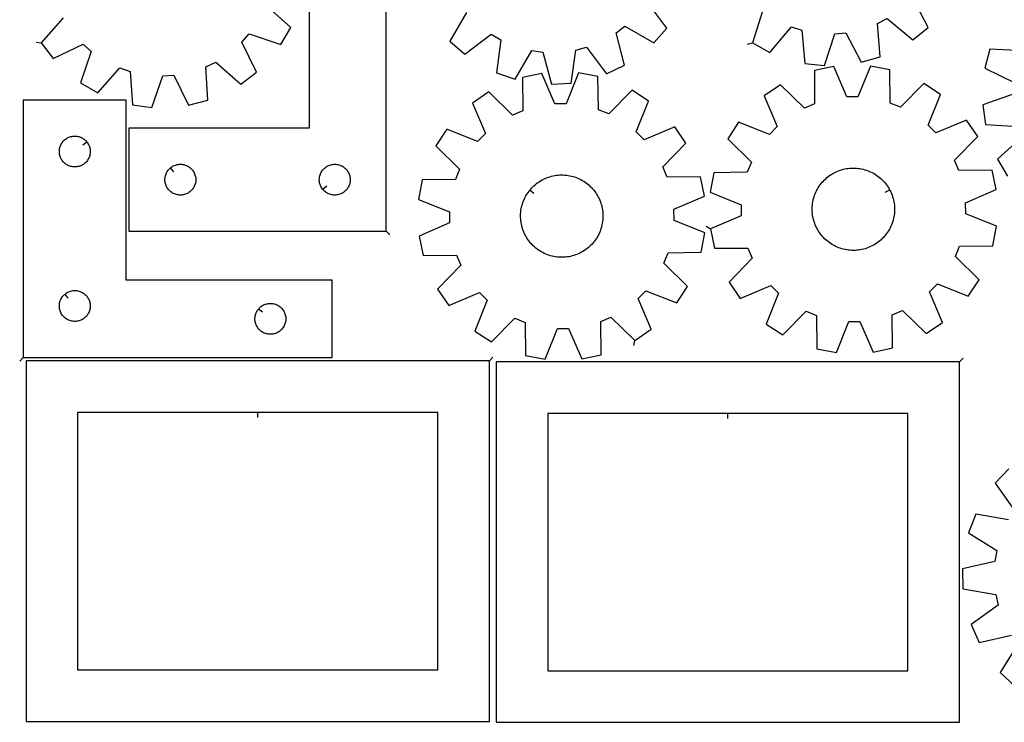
# Model space of a CAD drawing. Header units: millimetres. Extents: x 7 to 1243, y 7 to 1753.
# Tile 1 of 18: x 8 to 582, y 7 to 416. Entities that reach past the tile are written whole.
import ezdxf

# ---------------------------------------------------------------- set-up
doc = ezdxf.new("R2010")
doc.units = ezdxf.units.MM
doc.layers.add('CUT', color=7, linetype='CONTINUOUS', true_color=0x000000)
doc.layers.add('LEADIN', color=1, linetype='CONTINUOUS', true_color=0xff0000)

msp = doc.modelspace()

# ---------------------------------------------------------------- linework, layer by layer
at = {"layer": 'CUT'}
for points in [[(221.674105, 292.744775), (221.674105, 472.744775), (176.674105, 472.744775), (176.674105, 352.744775), (71.674105, 352.744775), (71.674105, 292.744775)], [(366.569791, 229.101522), (376.089124, 235.618251), (368.534652, 253.461243), (373.029782, 258.058688), (391.038249, 250.907636), (397.339122, 260.5712), (383.531482, 274.165004), (385.925075, 280.132701), (405.299318, 280.417532), (407.422479, 291.756741), (389.46376, 299.031823), (389.391413, 305.461244), (407.181879, 313.138595), (404.804097, 324.427157), (385.428351, 324.275952), (382.901078, 330.188277), (396.39933, 344.089341), (389.882601, 353.608675), (372.039608, 346.054203), (367.442164, 350.549332), (374.593216, 368.557799), (364.929652, 374.858672), (351.335848, 361.051032), (345.368151, 363.444625), (345.08332, 382.818868), (333.744111, 384.94203), (326.469029, 366.98331), (320.039608, 366.910963), (312.362256, 384.701429), (301.073695, 382.323648), (301.2249, 362.947901), (295.312575, 360.420628), (281.411511, 373.91888), (271.892177, 367.402151), (279.446649, 349.559159), (274.951519, 344.961714), (256.943053, 352.112766), (250.64218, 342.449202), (264.449819, 328.855398), (262.056227, 322.887702), (242.681984, 322.60287), (240.558822, 311.263662), (258.517541, 303.988579), (258.589889, 297.559158), (240.799423, 289.881807), (243.177204, 278.593245), (262.552951, 278.74445), (265.080224, 272.832126), (251.581972, 258.931061), (258.098701, 249.411728), (275.941693, 256.9662), (280.539138, 252.47107), (273.388086, 234.462603), (283.05165, 228.16173), (296.645454, 241.96937), (302.61315, 239.575777), (302.897982, 220.201534), (314.23719, 218.078373), (321.512272, 236.037092), (327.941693, 236.109439), (335.619045, 218.318973), (346.907607, 220.696755), (346.756402, 240.072501), (352.668726, 242.599774)], [(410.752224, 294.075906), (413.105322, 282.782173), (432.481353, 282.89102), (434.995695, 276.973185), (421.467085, 263.101662), (427.962989, 253.568105), (445.822453, 261.083552), (450.41006, 256.578383), (443.219656, 238.585592), (452.869423, 232.263609), (466.493379, 246.041498), (472.455829, 243.634865), (472.698305, 224.260045), (484.032846, 222.1121), (491.34717, 240.054872), (497.776734, 240.113164), (505.415175, 222.305957), (516.708908, 224.659055), (516.600061, 244.035085), (522.517896, 246.549427), (536.389419, 233.020818), (545.922976, 239.516721), (538.407529, 257.376186), (542.912698, 261.963793), (560.905489, 254.773389), (567.227473, 264.423156), (553.449584, 278.047112), (555.856217, 284.009562), (575.231036, 284.252038), (577.378981, 295.586578), (559.436209, 302.900903), (559.377917, 309.330467), (577.185125, 316.968908), (574.832027, 328.262641), (555.455996, 328.153794), (552.941654, 334.071629), (566.470263, 347.943152), (559.97436, 357.476709), (542.114895, 349.961262), (537.527289, 354.466431), (544.717692, 372.459222), (535.067926, 378.781205), (521.443969, 365.003316), (515.481519, 367.409949), (515.239043, 386.784769), (503.904503, 388.932714), (496.590178, 370.989942), (490.160614, 370.93165), (482.522173, 388.738857), (471.22844, 386.385759), (471.337287, 367.009729), (465.419452, 364.495386), (451.547929, 378.023996), (442.014372, 371.528092), (449.52982, 353.668628), (445.02465, 349.081021), (427.031859, 356.271425), (420.709876, 346.621658), (434.487765, 332.997702), (432.081132, 327.035252), (412.706313, 326.792776), (410.558367, 315.458236), (428.501139, 308.143911), (428.559431, 301.714347)], [(10.138022, 219.15231), (190.138022, 219.15231), (190.138022, 264.15231), (70.138022, 264.15231), (70.138022, 369.15231), (10.138022, 369.15231)], [(47.091392, 344.858793), (47.278202, 344.631163), (47.621249, 344.152442), (47.932251, 343.65231), (48.209877, 343.132908), (48.452938, 342.596461), (48.660394, 342.045265), (48.831355, 341.481682), (48.96509, 340.908123), (49.061026, 340.327046), (49.118753, 339.740938), (49.138022, 339.15231), (49.118753, 338.563682), (49.061026, 337.977575), (48.96509, 337.396497), (48.831355, 336.822939), (48.660394, 336.259355), (48.452938, 335.708159), (48.209877, 335.171712), (47.932251, 334.65231), (47.621249, 334.152178), (47.278202, 333.673457), (46.904581, 333.218198), (46.501983, 332.788349), (46.072135, 332.385752), (45.616875, 332.01213), (45.138155, 331.669084), (44.638022, 331.358082), (44.118621, 331.080456), (43.582173, 330.837394), (43.030978, 330.629939), (42.467394, 330.458978), (41.893835, 330.325243), (41.312758, 330.229307), (40.726651, 330.17158), (40.138022, 330.15231), (39.549394, 330.17158), (38.963287, 330.229307), (38.38221, 330.325243), (37.808651, 330.458978), (37.245067, 330.629939), (36.693872, 330.837394), (36.157424, 331.080456), (35.638022, 331.358082), (35.13789, 331.669084), (34.65917, 332.01213), (34.20391, 332.385752), (33.774061, 332.788349), (33.371464, 333.218198), (32.997842, 333.673457), (32.654796, 334.152178), (32.343794, 334.65231), (32.066168, 335.171712), (31.823107, 335.708159), (31.615651, 336.259355), (31.44469, 336.822939), (31.310955, 337.396497), (31.215019, 337.977575), (31.157292, 338.563682), (31.138022, 339.15231), (31.157292, 339.740938), (31.215019, 340.327046), (31.310955, 340.908123), (31.44469, 341.481682), (31.615651, 342.045265), (31.823107, 342.596461), (32.066168, 343.132908), (32.343794, 343.65231), (32.654796, 344.152442), (32.997842, 344.631163), (33.371464, 345.086423), (33.774061, 345.516271), (34.20391, 345.918869), (34.65917, 346.29249), (35.13789, 346.635537), (35.638022, 346.946539), (36.157424, 347.224165), (36.693872, 347.467226), (37.245067, 347.674681), (37.808651, 347.845643), (38.38221, 347.979378), (38.963287, 348.075314), (39.549394, 348.133041), (40.138022, 348.15231), (40.726651, 348.133041), (41.312758, 348.075314), (41.893835, 347.979378), (42.467394, 347.845643), (43.030978, 347.674681), (43.582173, 347.467226), (44.118621, 347.224165), (44.638022, 346.946539), (45.138155, 346.635537), (45.616875, 346.29249), (46.072135, 345.918869), (46.501983, 345.516271), (46.904581, 345.086423)], [(95.967622, 329.698145), (96.195252, 329.884956), (96.673973, 330.228002), (97.174105, 330.539004), (97.693507, 330.81663), (98.229954, 331.059691), (98.78115, 331.267147), (99.344734, 331.438108), (99.918292, 331.571843), (100.499369, 331.667779), (101.085477, 331.725506), (101.674105, 331.744775), (102.262733, 331.725506), (102.848841, 331.667779), (103.429918, 331.571843), (104.003476, 331.438108), (104.56706, 331.267147), (105.118256, 331.059691), (105.654703, 330.81663), (106.174105, 330.539004), (106.674237, 330.228002), (107.152958, 329.884956), (107.608217, 329.511334), (108.038066, 329.108736), (108.440663, 328.678888), (108.814285, 328.223628), (109.157332, 327.744908), (109.468334, 327.244775), (109.74596, 326.725374), (109.989021, 326.188926), (110.196476, 325.637731), (110.367437, 325.074147), (110.501173, 324.500588), (110.597109, 323.919511), (110.654835, 323.333404), (110.674105, 322.744775), (110.654835, 322.156147), (110.597109, 321.57004), (110.501173, 320.988963), (110.367437, 320.415404), (110.196476, 319.85182), (109.989021, 319.300625), (109.74596, 318.764177), (109.468334, 318.244775), (109.157332, 317.744643), (108.814285, 317.265923), (108.440663, 316.810663), (108.038066, 316.380814), (107.608217, 315.978217), (107.152958, 315.604595), (106.674237, 315.261549), (106.174105, 314.950547), (105.654703, 314.672921), (105.118256, 314.42986), (104.56706, 314.222404), (104.003476, 314.051443), (103.429918, 313.917708), (102.848841, 313.821772), (102.262733, 313.764045), (101.674105, 313.744775), (101.085477, 313.764045), (100.499369, 313.821772), (99.918292, 313.917708), (99.344734, 314.051443), (98.78115, 314.222404), (98.229954, 314.42986), (97.693507, 314.672921), (97.174105, 314.950547), (96.673973, 315.261549), (96.195252, 315.604595), (95.739993, 315.978217), (95.310144, 316.380814), (94.907547, 316.810663), (94.533925, 317.265923), (94.190878, 317.744643), (93.879876, 318.244775), (93.60225, 318.764177), (93.359189, 319.300625), (93.151734, 319.85182), (92.980773, 320.415404), (92.847037, 320.988963), (92.751101, 321.57004), (92.693375, 322.156147), (92.674105, 322.744775), (92.693375, 323.333404), (92.751101, 323.919511), (92.847037, 324.500588), (92.980773, 325.074147), (93.151734, 325.637731), (93.359189, 326.188926), (93.60225, 326.725374), (93.879876, 327.244775), (94.190878, 327.744908), (94.533925, 328.223628), (94.907547, 328.678888), (95.310144, 329.108736), (95.739993, 329.511334)], [(184.720736, 317.038293), (184.533925, 317.265923), (184.190878, 317.744643), (183.879876, 318.244775), (183.60225, 318.764177), (183.359189, 319.300625), (183.151734, 319.85182), (182.980773, 320.415404), (182.847037, 320.988963), (182.751101, 321.57004), (182.693375, 322.156147), (182.674105, 322.744775), (182.693375, 323.333404), (182.751101, 323.919511), (182.847037, 324.500588), (182.980773, 325.074147), (183.151734, 325.637731), (183.359189, 326.188926), (183.60225, 326.725374), (183.879876, 327.244775), (184.190878, 327.744908), (184.533925, 328.223628), (184.907547, 328.678888), (185.310144, 329.108736), (185.739993, 329.511334), (186.195252, 329.884956), (186.673973, 330.228002), (187.174105, 330.539004), (187.693507, 330.81663), (188.229954, 331.059691), (188.78115, 331.267147), (189.344734, 331.438108), (189.918292, 331.571843), (190.499369, 331.667779), (191.085477, 331.725506), (191.674105, 331.744775), (192.262733, 331.725506), (192.848841, 331.667779), (193.429918, 331.571843), (194.003476, 331.438108), (194.56706, 331.267147), (195.118256, 331.059691), (195.654703, 330.81663), (196.174105, 330.539004), (196.674237, 330.228002), (197.152958, 329.884956), (197.608217, 329.511334), (198.038066, 329.108736), (198.440663, 328.678888), (198.814285, 328.223628), (199.157332, 327.744908), (199.468334, 327.244775), (199.74596, 326.725374), (199.989021, 326.188926), (200.196476, 325.637731), (200.367437, 325.074147), (200.501173, 324.500588), (200.597109, 323.919511), (200.654835, 323.333404), (200.674105, 322.744775), (200.654835, 322.156147), (200.597109, 321.57004), (200.501173, 320.988963), (200.367437, 320.415404), (200.196476, 319.85182), (199.989021, 319.300625), (199.74596, 318.764177), (199.468334, 318.244775), (199.157332, 317.744643), (198.814285, 317.265923), (198.440663, 316.810663), (198.038066, 316.380814), (197.608217, 315.978217), (197.152958, 315.604595), (196.674237, 315.261549), (196.174105, 314.950547), (195.654703, 314.672921), (195.118256, 314.42986), (194.56706, 314.222404), (194.003476, 314.051443), (193.429918, 313.917708), (192.848841, 313.821772), (192.262733, 313.764045), (191.674105, 313.744775), (191.085477, 313.764045), (190.499369, 313.821772), (189.918292, 313.917708), (189.344734, 314.051443), (188.78115, 314.222404), (188.229954, 314.42986), (187.693507, 314.672921), (187.174105, 314.950547), (186.673973, 315.261549), (186.195252, 315.604595), (185.739993, 315.978217), (185.310144, 316.380814), (184.907547, 316.810663)], [(515.121569, 316.850045), (515.352684, 316.418467), (515.779323, 315.537176), (516.16966, 314.639216), (516.523047, 313.726082), (516.838893, 312.799294), (517.116674, 311.860394), (517.355928, 310.910946), (517.556256, 309.952528), (517.717325, 308.986738), (517.838866, 308.015181), (517.920678, 307.039475), (517.962625, 306.061244), (517.964635, 305.082116), (517.926707, 304.103721), (517.848903, 303.127688), (517.731352, 302.15564), (517.574252, 301.189196), (517.377861, 300.229963), (517.142509, 299.27954), (516.868586, 298.339508), (516.556548, 297.41143), (516.206915, 296.496853), (515.820269, 295.597297), (515.397253, 294.714261), (514.938571, 293.849214), (514.444987, 293.003596), (513.917322, 292.178815), (513.356454, 291.376242), (512.763318, 290.597215), (512.138899, 289.843028), (511.484239, 289.114939), (510.800425, 288.414158), (510.088596, 287.741852), (509.349937, 287.09914), (508.585678, 286.487092), (507.79709, 285.906727), (506.985486, 285.359009), (506.152217, 284.844852), (505.29867, 284.36511), (504.426265, 283.920583), (503.536454, 283.51201), (502.630719, 283.140071), (501.710566, 282.805385), (500.777528, 282.508509), (499.833158, 282.249938), (498.879026, 282.030101), (497.916722, 281.849365), (496.947846, 281.70803), (495.974012, 281.606332), (494.996841, 281.544441), (494.017958, 281.522458), (493.038993, 281.54042), (492.061575, 281.598298), (491.087331, 281.695996), (490.117884, 281.83335), (489.154845, 282.010133), (488.199819, 282.226049), (487.254394, 282.480739), (486.320145, 282.773781), (485.398626, 283.104685), (484.49137, 283.472901), (483.599889, 283.877816), (482.725666, 284.318757), (481.870155, 284.794989), (481.034782, 285.30572), (480.220935, 285.8501), (479.429971, 286.427222), (478.663204, 287.036126), (477.921912, 287.675799), (477.207328, 288.345176), (476.520642, 289.043142), (475.862996, 289.768537), (475.235486, 290.520152), (474.639155, 291.296737), (474.074996, 292.097), (473.543948, 292.919607), (473.046895, 293.763191), (472.584665, 294.626347), (472.158025, 295.507638), (471.767688, 296.405598), (471.414302, 297.318732), (471.098455, 298.24552), (470.820674, 299.184419), (470.58142, 300.133868), (470.381092, 301.092285), (470.220023, 302.058076), (470.098482, 303.029633), (470.01667, 304.005339), (469.974724, 304.98357), (469.972713, 305.962698), (470.010642, 306.941093), (470.088446, 307.917126), (470.205996, 308.889174), (470.363097, 309.855618), (470.559487, 310.81485), (470.79484, 311.765274), (471.068763, 312.705306), (471.3808, 313.633384), (471.730433, 314.547961), (472.117079, 315.447517), (472.540095, 316.330553), (472.998777, 317.195599), (473.492361, 318.041217), (474.020026, 318.865999), (474.580894, 319.668572), (475.174031, 320.447599), (475.798449, 321.201786), (476.45311, 321.929875), (477.136924, 322.630656), (477.848752, 323.302962), (478.587411, 323.945673), (479.35167, 324.557722), (480.140258, 325.138087), (480.951862, 325.685805), (481.785131, 326.199962), (482.638679, 326.679704), (483.511084, 327.124231), (484.400894, 327.532804), (485.30663, 327.904743), (486.226782, 328.239429), (487.15982, 328.536305), (488.104191, 328.794876), (489.058322, 329.014713), (490.020627, 329.195449), (490.989502, 329.336784), (491.963336, 329.438481), (492.940508, 329.500373), (493.919391, 329.522356), (494.898356, 329.504394), (495.875774, 329.446516), (496.850017, 329.348818), (497.819465, 329.211464), (498.782503, 329.034681), (499.73753, 328.818765), (500.682954, 328.564074), (501.617204, 328.271033), (502.538723, 327.940129), (503.445978, 327.571913), (504.337459, 327.166997), (505.211683, 326.726057), (506.067193, 326.249825), (506.902567, 325.739094), (507.716413, 325.194714), (508.507378, 324.617592), (509.274144, 324.008688), (510.015436, 323.369015), (510.73002, 322.699638), (511.416706, 322.001672), (512.074352, 321.276277), (512.701863, 320.524662), (513.298194, 319.748077), (513.862353, 318.947814), (514.3934, 318.125207), (514.890453, 317.281623)], [(305.397214, 316.677417), (305.706667, 317.056775), (306.356006, 317.789615), (307.034696, 318.495359), (307.741607, 319.172833), (308.475563, 319.82091), (309.235343, 320.43851), (310.019681, 321.024606), (310.827273, 321.578223), (311.656774, 322.098438), (312.506803, 322.584385), (313.375946, 323.035257), (314.262756, 323.450303), (315.165758, 323.828831), (316.083447, 324.170213), (317.014297, 324.473879), (317.956759, 324.739324), (318.909263, 324.966107), (319.870225, 325.153849), (320.838045, 325.302239), (321.811113, 325.41103), (322.787807, 325.48004), (323.766504, 325.509154), (324.745574, 325.498325), (325.723388, 325.44757), (326.698317, 325.356973), (327.66874, 325.226686), (328.633041, 325.056925), (329.589615, 324.847973), (330.53687, 324.600178), (331.47323, 324.313951), (332.397136, 323.98977), (333.30705, 323.628174), (334.201457, 323.229764), (335.07887, 322.795205), (335.937828, 322.325219), (336.7769, 321.820588), (337.594692, 321.282153), (338.38984, 320.710809), (339.161023, 320.107508), (339.906956, 319.473253), (340.626398, 318.8091), (341.318151, 318.116156), (341.981065, 317.395572), (342.614035, 316.648549), (343.216008, 315.876329), (343.785983, 315.080198), (344.32301, 314.261482), (344.826196, 313.421542), (345.294704, 312.561777), (345.727753, 311.683617), (346.124622, 310.788526), (346.484652, 309.877991), (346.807243, 308.953528), (347.091858, 308.016678), (347.338023, 307.068997), (347.545329, 306.112065), (347.71343, 305.147473), (347.842047, 304.176828), (347.930966, 303.201744), (347.980038, 302.223845), (347.989183, 301.244758), (347.958384, 300.266112), (347.887694, 299.289538), (347.777229, 298.316659), (347.627173, 297.349096), (347.437777, 296.388458), (347.209356, 295.436346), (346.94229, 294.494342), (346.637022, 293.564016), (346.294062, 292.646915), (345.91398, 291.744567), (345.497409, 290.858472), (345.045042, 289.990106), (344.557633, 289.140914), (344.035991, 288.31231), (343.480986, 287.505672), (342.893541, 286.722343), (342.274634, 285.963628), (341.625296, 285.230788), (340.946606, 284.525043), (340.239694, 283.847569), (339.505738, 283.199492), (338.745959, 282.581892), (337.96162, 281.995796), (337.154029, 281.44218), (336.324528, 280.921965), (335.474498, 280.436017), (334.605355, 279.985145), (333.718545, 279.570099), (332.815544, 279.191571), (331.897854, 278.850189), (330.967004, 278.546523), (330.024543, 278.281078), (329.072038, 278.054296), (328.111076, 277.866553), (327.143256, 277.718163), (326.170189, 277.609372), (325.193494, 277.540362), (324.214797, 277.511248), (323.235727, 277.522077), (322.257914, 277.572832), (321.282985, 277.663429), (320.312562, 277.793716), (319.348261, 277.963477), (318.391687, 278.172429), (317.444431, 278.420225), (316.508072, 278.706451), (315.584166, 279.030632), (314.674252, 279.392228), (313.779844, 279.790638), (312.902431, 280.225197), (312.043474, 280.695183), (311.204401, 281.199814), (310.38661, 281.738249), (309.591461, 282.309593), (308.820279, 282.912895), (308.074346, 283.547149), (307.354904, 284.211302), (306.66315, 284.904247), (306.000237, 285.62483), (305.367267, 286.371854), (304.765293, 287.144073), (304.195319, 287.940204), (303.658291, 288.758921), (303.155105, 289.59886), (302.686598, 290.458625), (302.253549, 291.336785), (301.856679, 292.231877), (301.496649, 293.142412), (301.174059, 294.066874), (300.889444, 295.003725), (300.643279, 295.951405), (300.435973, 296.908337), (300.267872, 297.872929), (300.139255, 298.843574), (300.050336, 299.818658), (300.001263, 300.796558), (299.992119, 301.775645), (300.022917, 302.75429), (300.093608, 303.730865), (300.204073, 304.703743), (300.354128, 305.671306), (300.543524, 306.631944), (300.771945, 307.584057), (301.039012, 308.52606), (301.344279, 309.456386), (301.687239, 310.373487), (302.067321, 311.275836), (302.483892, 312.16193), (302.936259, 313.030296), (303.423669, 313.879488), (303.945311, 314.708092), (304.500316, 315.51473), (305.08776, 316.298059)], [(34.43154, 256.105679), (34.65917, 256.29249), (35.13789, 256.635537), (35.638022, 256.946539), (36.157424, 257.224165), (36.693872, 257.467226), (37.245067, 257.674681), (37.808651, 257.845643), (38.38221, 257.979378), (38.963287, 258.075314), (39.549394, 258.133041), (40.138022, 258.15231), (40.726651, 258.133041), (41.312758, 258.075314), (41.893835, 257.979378), (42.467394, 257.845643), (43.030978, 257.674681), (43.582173, 257.467226), (44.118621, 257.224165), (44.638022, 256.946539), (45.138155, 256.635537), (45.616875, 256.29249), (46.072135, 255.918869), (46.501983, 255.516271), (46.904581, 255.086423), (47.278202, 254.631163), (47.621249, 254.152442), (47.932251, 253.65231), (48.209877, 253.132908), (48.452938, 252.596461), (48.660394, 252.045265), (48.831355, 251.481682), (48.96509, 250.908123), (49.061026, 250.327046), (49.118753, 249.740938), (49.138022, 249.15231), (49.118753, 248.563682), (49.061026, 247.977575), (48.96509, 247.396497), (48.831355, 246.822939), (48.660394, 246.259355), (48.452938, 245.708159), (48.209877, 245.171712), (47.932251, 244.65231), (47.621249, 244.152178), (47.278202, 243.673457), (46.904581, 243.218198), (46.501983, 242.788349), (46.072135, 242.385752), (45.616875, 242.01213), (45.138155, 241.669084), (44.638022, 241.358082), (44.118621, 241.080456), (43.582173, 240.837394), (43.030978, 240.629939), (42.467394, 240.458978), (41.893835, 240.325243), (41.312758, 240.229307), (40.726651, 240.17158), (40.138022, 240.15231), (39.549394, 240.17158), (38.963287, 240.229307), (38.38221, 240.325243), (37.808651, 240.458978), (37.245067, 240.629939), (36.693872, 240.837394), (36.157424, 241.080456), (35.638022, 241.358082), (35.13789, 241.669084), (34.65917, 242.01213), (34.20391, 242.385752), (33.774061, 242.788349), (33.371464, 243.218198), (32.997842, 243.673457), (32.654796, 244.152178), (32.343794, 244.65231), (32.066168, 245.171712), (31.823107, 245.708159), (31.615651, 246.259355), (31.44469, 246.822939), (31.310955, 247.396497), (31.215019, 247.977575), (31.157292, 248.563682), (31.138022, 249.15231), (31.157292, 249.740938), (31.215019, 250.327046), (31.310955, 250.908123), (31.44469, 251.481682), (31.615651, 252.045265), (31.823107, 252.596461), (32.066168, 253.132908), (32.343794, 253.65231), (32.654796, 254.152442), (32.997842, 254.631163), (33.371464, 255.086423), (33.774061, 255.516271), (34.20391, 255.918869)], [(147.184653, 247.358793), (147.371464, 247.586423), (147.774061, 248.016271), (148.20391, 248.418869), (148.65917, 248.79249), (149.13789, 249.135537), (149.638022, 249.446539), (150.157424, 249.724165), (150.693872, 249.967226), (151.245067, 250.174681), (151.808651, 250.345643), (152.38221, 250.479378), (152.963287, 250.575314), (153.549394, 250.633041), (154.138022, 250.65231), (154.726651, 250.633041), (155.312758, 250.575314), (155.893835, 250.479378), (156.467394, 250.345643), (157.030978, 250.174681), (157.582173, 249.967226), (158.118621, 249.724165), (158.638022, 249.446539), (159.138155, 249.135537), (159.616875, 248.79249), (160.072135, 248.418869), (160.501983, 248.016271), (160.904581, 247.586423), (161.278202, 247.131163), (161.621249, 246.652442), (161.932251, 246.15231), (162.209877, 245.632908), (162.452938, 245.096461), (162.660394, 244.545265), (162.831355, 243.981682), (162.96509, 243.408123), (163.061026, 242.827046), (163.118753, 242.240938), (163.138022, 241.65231), (163.118753, 241.063682), (163.061026, 240.477575), (162.96509, 239.896497), (162.831355, 239.322939), (162.660394, 238.759355), (162.452938, 238.208159), (162.209877, 237.671712), (161.932251, 237.15231), (161.621249, 236.652178), (161.278202, 236.173457), (160.904581, 235.718198), (160.501983, 235.288349), (160.072135, 234.885752), (159.616875, 234.51213), (159.138155, 234.169084), (158.638022, 233.858082), (158.118621, 233.580456), (157.582173, 233.337394), (157.030978, 233.129939), (156.467394, 232.958978), (155.893835, 232.825243), (155.312758, 232.729307), (154.726651, 232.67158), (154.138022, 232.65231), (153.549394, 232.67158), (152.963287, 232.729307), (152.38221, 232.825243), (151.808651, 232.958978), (151.245067, 233.129939), (150.693872, 233.337394), (150.157424, 233.580456), (149.638022, 233.858082), (149.13789, 234.169084), (148.65917, 234.51213), (148.20391, 234.885752), (147.774061, 235.288349), (147.371464, 235.718198), (146.997842, 236.173457), (146.654796, 236.652178), (146.343794, 237.15231), (146.066168, 237.671712), (145.823107, 238.208159), (145.615651, 238.759355), (145.44469, 239.322939), (145.310955, 239.896497), (145.215019, 240.477575), (145.157292, 241.063682), (145.138022, 241.65231), (145.157292, 242.240938), (145.215019, 242.827046), (145.310955, 243.408123), (145.44469, 243.981682), (145.615651, 244.545265), (145.823107, 245.096461), (146.066168, 245.632908), (146.343794, 246.15231), (146.654796, 246.652442), (146.997842, 247.131163)], [(281.777063, 217.103844), (11.777063, 217.103844), (11.777063, 7.103844), (281.777063, 7.103844)], [(555.802209, 216.547691), (285.802209, 216.547691), (285.802209, 6.547691), (555.802209, 6.547691)], [(146.777063, 187.103844), (41.777063, 187.103844), (41.777063, 37.103844), (251.777063, 37.103844), (251.777063, 187.103844)], [(420.802209, 186.547691), (315.802209, 186.547691), (315.802209, 36.547691), (525.802209, 36.547691), (525.802209, 186.547691)]]:
    msp.add_lwpolyline(points, close=True, dxfattribs=at)
for points in [[(268.481214, 420.219992), (258.76576, 403.455375), (267.40047, 395.805065), (282.872733, 407.469177), (288.424739, 404.226043), (285.864372, 385.019614), (296.76945, 381.256008), (306.600295, 397.953221), (312.970773, 397.081618), (317.955284, 378.35738), (329.470533, 379.053455), (332.163302, 398.24177), (338.382405, 399.87439), (350.152948, 384.48294), (360.525274, 389.532724), (355.670018, 408.290894), (360.790944, 412.179185), (377.555561, 402.463732), (385.205872, 411.098441), (373.54176, 426.570704)], [(440.960492, 420.965476), (435.206995, 402.463052), (445.323944, 396.919333), (457.822467, 411.725728), (463.955676, 409.795331), (465.720709, 390.499553), (477.18904, 389.249413), (483.070007, 407.711716), (489.475085, 408.275339), (498.489938, 391.123813), (509.563702, 394.357575), (507.931789, 413.665068), (513.63362, 416.636905), (528.525863, 404.240796), (537.51918, 411.466148), (528.622832, 428.67944)], [(33.287975, 417.078678), (20.503738, 402.518262), (27.489594, 393.337669), (44.931339, 401.777332), (49.748398, 397.518385), (43.509333, 379.173999), (53.476683, 373.365609), (66.361036, 387.837508), (72.441247, 385.746162), (73.697195, 366.410573), (85.1286, 364.85866), (91.494034, 383.159579), (97.91174, 383.554224), (106.471494, 366.171099), (117.626627, 369.111928), (116.504062, 388.455719), (122.282225, 391.276272), (136.842641, 378.492035), (146.023234, 385.477891), (137.583571, 402.919637), (141.842518, 407.736696), (160.186904, 401.497631), (165.995294, 411.464981), (151.523395, 424.349334)], [(592.835276, 397.774703), (573.487009, 398.817287), (570.592323, 387.650091), (588.010687, 379.162275)], [(587.642578, 372.742993), (569.36813, 366.301954), (570.96729, 354.877062), (590.307906, 353.701062)], [(592.424371, 347.629549), (578.005862, 334.685477), (583.85541, 324.742225)], [(584.636883, 154.247482), (576.698133, 145.877194), (587.830805, 130.018252)], [(584.401245, 124.579428), (565.292697, 127.789694), (561.161419, 117.018529), (577.515621, 106.627066), (576.428469, 100.289812), (557.545957, 95.943187), (557.8511, 84.410956), (576.937053, 81.068978), (578.357818, 74.798084), (562.576033, 63.556301), (567.271142, 53.018682), (586.183183, 57.234975)], [(589.895566, 51.985127), (579.617142, 35.559647), (587.98743, 27.620897)]]:
    msp.add_lwpolyline(points, dxfattribs=at)
at = {"layer": 'LEADIN'}
for p, q in [((17.531007, 402.921836), (20.503738, 402.518262)), ((432.327269, 401.622114), (435.206995, 402.463052)), ((44.77236, 342.955613), (47.091392, 344.858793)), ((97.870802, 327.379113), (95.967622, 329.698145)), ((187.039767, 318.941473), (184.720736, 317.038293)), ((307.721877, 314.78112), (305.397214, 316.677417)), ((512.476907, 315.433796), (515.121569, 316.850045)), ((223.795425, 290.623455), (221.674105, 292.744775)), ((408.242807, 295.719934), (410.752224, 294.075906)), ((36.33472, 253.786648), (34.43154, 256.105679)), ((149.503685, 245.455613), (147.184653, 247.358793)), ((366.017664, 226.152767), (366.569791, 229.101522)), ((8.016702, 217.03099), (10.138022, 219.15231)), ((283.898383, 219.225164), (281.777063, 217.103844)), ((557.92353, 218.669012), (555.802209, 216.547691)), ((146.777063, 184.103844), (146.777063, 187.103844)), ((420.802209, 183.547691), (420.802209, 186.547691))]:
    msp.add_line(p, q, dxfattribs=at)

doc.saveas('drawing.dxf')
